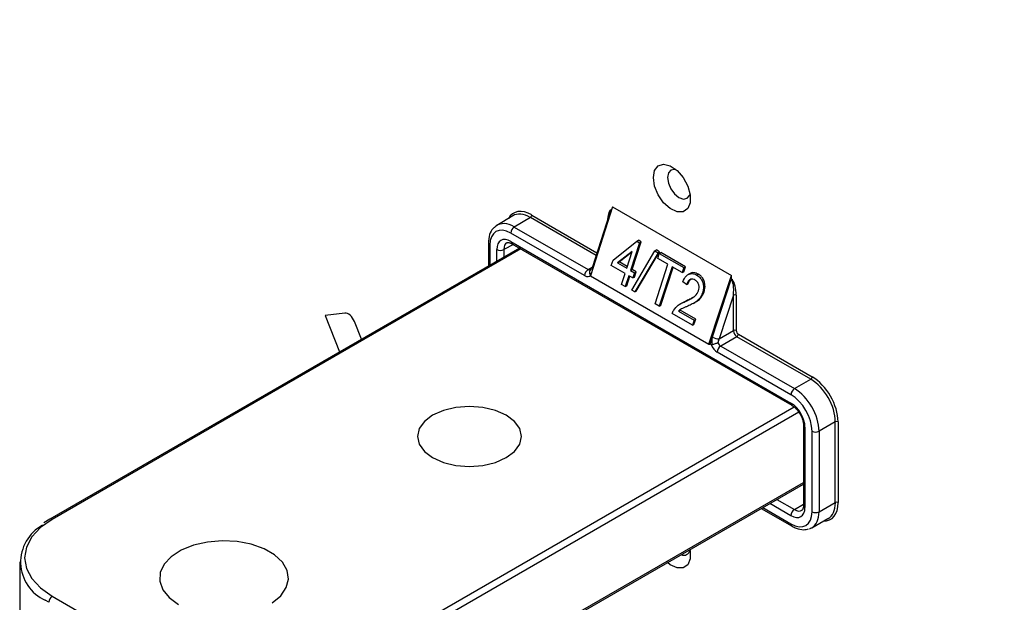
# Paper-space layout 'Sheet1' of a CAD drawing. Header units: millimetres. Extents: x -1 to 420, y -14 to 297.
# Tile 75 of 110: x 286 to 306, y 178 to 190. Entities that reach past the tile are written whole.
import ezdxf

# ---------------------------------------------------------------- set-up
doc = ezdxf.new("R2010")
doc.units = ezdxf.units.MM

psp = doc.layouts.new('Sheet1')

# ---------------------------------------------------------------- linework, layer by layer
at = {"color": 7, "linetype": 'Continuous', "lineweight": 25}
for p, q in [((298.142, 186.302), (297.696, 184.91)), ((298.142, 186.302), (300.54, 184.917)), ((296.132, 186.119), (295.808, 185.926)), ((296.485, 186.086), (296.161, 185.893)), ((298.073, 186.139), (297.736, 185.088)), ((298.121, 186.236), (298.119, 186.237)), ((298.119, 186.237), (298.121, 186.236)), ((296.161, 185.893), (297.65, 185.034)), ((297.58, 184.912), (296.091, 185.771)), ((295.638, 185.567), (295.638, 185.105)), ((296.092, 185.602), (301.741, 182.341)), ((296.113, 185.556), (301.762, 182.295)), ((298.153, 185.225), (298.633, 185.608)), ((298.688, 185.576), (298.506, 185.018)), ((298.538, 185.037), (298.72, 185.594)), ((298.633, 185.608), (298.664, 185.626)), ((298.633, 185.608), (298.688, 185.576)), ((298.72, 185.594), (298.664, 185.626)), ((298.688, 185.576), (298.72, 185.594)), ((296.266, 185.468), (286.793, 179.999)), ((298.538, 185.4), (298.245, 185.169)), ((298.277, 185.187), (298.535, 185.39)), ((298.43, 185.062), (298.538, 185.4)), ((298.53, 184.616), (298.996, 185.412)), ((299.061, 185.374), (298.59, 184.582)), ((298.621, 184.599), (299.093, 185.393)), ((298.996, 185.412), (299.027, 185.43)), ((298.996, 185.412), (299.061, 185.374)), ((299.093, 185.393), (299.027, 185.43)), ((299.054, 185.259), (299.086, 185.36)), ((299.061, 185.374), (299.093, 185.393)), ((299.086, 185.36), (299.117, 185.379)), ((299.086, 185.36), (299.581, 185.074)), ((299.613, 185.092), (299.117, 185.379)), ((298.118, 185.115), (298.153, 185.225)), ((298.395, 184.954), (298.118, 185.115)), ((298.245, 185.169), (298.277, 185.187)), ((298.245, 185.169), (298.43, 185.062)), ((298.44, 185.093), (298.277, 185.187)), ((299.002, 184.344), (299.258, 185.141)), ((299.258, 185.141), (299.054, 185.259)), ((299.345, 185.091), (299.085, 184.296)), ((299.116, 184.314), (299.366, 185.079)), ((299.549, 184.974), (299.345, 185.091)), ((299.58, 184.991), (299.613, 185.092)), ((299.581, 185.074), (299.613, 185.092)), ((297.691, 185.021), (297.7, 185.029)), ((297.696, 184.91), (300.086, 183.53)), ((298.325, 184.735), (298.395, 184.954)), ((298.471, 184.911), (298.399, 184.692)), ((298.431, 184.709), (298.492, 184.898)), ((298.552, 184.864), (298.471, 184.911)), ((298.506, 185.018), (298.538, 185.037)), ((298.506, 185.018), (298.588, 184.971)), ((298.619, 184.989), (298.538, 185.037)), ((298.588, 184.971), (298.552, 184.864)), ((298.552, 184.864), (298.584, 184.881)), ((298.584, 184.881), (298.619, 184.989)), ((298.588, 184.971), (298.619, 184.989)), ((299.581, 185.074), (299.549, 184.974)), ((299.549, 184.974), (299.58, 184.991)), ((299.698, 184.95), (299.667, 184.932)), ((299.844, 184.923), (299.875, 184.941)), ((300.086, 183.53), (300.54, 184.917)), ((300.54, 184.839), (300.54, 184.917)), ((298.399, 184.692), (298.325, 184.735)), ((298.399, 184.692), (298.431, 184.709)), ((299.635, 184.732), (299.56, 184.788)), ((299.635, 184.732), (299.666, 184.75)), ((300.159, 183.674), (300.537, 184.831)), ((300.537, 184.831), (300.54, 184.839)), ((300.563, 184.826), (300.54, 184.839)), ((300.54, 184.839), (300.54, 184.839)), ((300.54, 184.839), (300.561, 184.827)), ((300.561, 184.827), (300.563, 184.826)), ((298.59, 184.582), (298.53, 184.616)), ((298.59, 184.582), (298.621, 184.599)), ((299.957, 184.563), (299.989, 184.581)), ((300.582, 184.518), (300.293, 183.636)), ((300.582, 183.802), (300.582, 184.518)), ((300.638, 184.518), (300.638, 183.802)), ((299.085, 184.296), (299.002, 184.344)), ((299.085, 184.296), (299.116, 184.314)), ((299.528, 184.352), (299.497, 184.333)), ((299.636, 184.406), (299.528, 184.351)), ((299.605, 184.387), (299.636, 184.406)), ((299.768, 184.349), (299.8, 184.367)), ((292.743, 184.154), (292.345, 184.108)), ((292.345, 184.108), (292.638, 183.373)), ((299.754, 183.91), (299.345, 184.146)), ((299.474, 184.197), (299.788, 184.016)), ((299.82, 184.034), (299.505, 184.215)), ((293.08, 183.628), (292.937, 183.986)), ((299.788, 184.016), (299.754, 183.91)), ((299.754, 183.91), (299.785, 183.927)), ((299.785, 183.927), (299.82, 184.034)), ((299.788, 184.016), (299.82, 184.034)), ((300.293, 183.636), (300.582, 183.802)), ((300.681, 183.729), (302.169, 182.87)), ((300.086, 183.53), (300.112, 183.53)), ((300.112, 183.53), (300.159, 183.674)), ((300.131, 183.519), (300.112, 183.53)), ((300.653, 183.68), (300.324, 183.49)), ((300.324, 183.49), (301.812, 182.631)), ((302.141, 182.821), (300.653, 183.68)), ((301.742, 182.509), (300.254, 183.368)), ((301.812, 182.631), (302.141, 182.821)), ((302.636, 181.963), (302.307, 181.773)), ((302.636, 180.331), (302.636, 181.963)), ((302.692, 181.963), (302.692, 180.331)), ((301.994, 181.892), (301.994, 180.272)), ((302.024, 181.851), (302.024, 180.232)), ((302.166, 180.148), (302.166, 181.774)), ((302.307, 181.773), (302.307, 180.147)), ((292.408, 175.172), (301.994, 180.706)), ((302.307, 180.147), (302.636, 180.331)), ((301.143, 180.214), (301.763, 179.857)), ((286.793, 179.999), (286.671, 179.922)), ((302.159, 179.825), (302.488, 180.009)), ((286.186, 179.136), (286.186, 177.667)), ((286.843, 178.442), (289.671, 176.81))]:
    psp.add_line(p, q, dxfattribs=at)
at = {"color": 8, "linetype": 'Continuous', "lineweight": 25}
for p, q in [((297.811, 185.321), (296.485, 186.086)), ((296.513, 186.135), (297.828, 185.375)), ((295.667, 185.526), (295.667, 185.122)), ((296.146, 185.537), (295.95, 185.438)), ((296.296, 185.451), (286.843, 179.994)), ((295.81, 185.204), (295.81, 185.438)), ((295.95, 185.438), (295.95, 185.285)), ((297.65, 185.034), (297.735, 185.084)), ((292.358, 176.81), (301.806, 182.264)), ((301.9, 182.155), (292.429, 176.687)), ((292.429, 175.217), (301.994, 180.739)), ((301.741, 180.068), (301.315, 180.314)), ((301.456, 180.395), (301.811, 180.19)), ((301.173, 180.231), (301.742, 179.903)), ((301.811, 180.19), (301.994, 180.3)), ((286.772, 178.32), (286.703, 178.362))]:
    psp.add_line(p, q, dxfattribs=at)
at = {"color": 7, "linetype": 'Continuous', "lineweight": 25, "flags": 128}
for points in [[(298.966, 186.891), (298.991, 187.033), (299.064, 187.126), (299.174, 187.158), (299.306, 187.125), (299.443, 187.032), (299.567, 186.889), (299.659, 186.718), (299.709, 186.541), (299.709, 186.382), (299.659, 186.263), (299.567, 186.199), (299.443, 186.199), (299.306, 186.264), (299.174, 186.384), (299.064, 186.543), (298.991, 186.72), (298.966, 186.891)], [(299.421, 187.051), (299.395, 187.056), (299.319, 187.041), (299.269, 186.983), (299.251, 186.891)], [(299.251, 186.891), (299.269, 186.778), (299.319, 186.662), (299.395, 186.56), (299.483, 186.489), (299.572, 186.458), (299.648, 186.473), (299.698, 186.53), (299.707, 186.555)], [(299.474, 184.197), (299.493, 184.208), (299.505, 184.215)], [(294.515, 181.239), (294.732, 181.142), (294.985, 181.082), (295.257, 181.061), (295.529, 181.082), (295.782, 181.142), (296, 181.239), (296.166, 181.364), (296.271, 181.51), (296.307, 181.667), (296.271, 181.824), (296.166, 181.97), (296, 182.096), (295.782, 182.192), (295.529, 182.253), (295.257, 182.273), (294.985, 182.253), (294.732, 182.192), (294.515, 182.096), (294.348, 181.97), (294.243, 181.824), (294.207, 181.667), (294.243, 181.51), (294.348, 181.364), (294.515, 181.239)], [(301.994, 180.272), (301.994, 180.272), (301.994, 180.271)], [(286.843, 179.994), (286.606, 179.827), (286.431, 179.638), (286.323, 179.432), (286.286, 179.218), (286.323, 179.004), (286.431, 178.798), (286.606, 178.609), (286.843, 178.442)], [(291.279, 178.311), (291.452, 178.454), (291.563, 178.616), (291.607, 178.788), (291.581, 178.962), (291.486, 179.127), (291.327, 179.275), (291.114, 179.399), (290.857, 179.49), (290.57, 179.545), (290.27, 179.56), (289.971, 179.535), (289.69, 179.47), (289.443, 179.37), (289.243, 179.24), (289.099, 179.087), (289.021, 178.919), (289.012, 178.744), (289.073, 178.574), (289.201, 178.416), (289.388, 178.279)], [(299.704, 179.384), (299.709, 179.356), (299.709, 179.197), (299.659, 179.077), (299.567, 179.013), (299.443, 179.013), (299.306, 179.078), (299.25, 179.121)]]:
    psp.add_lwpolyline(points, dxfattribs=at)
at = {"color": 7, "linetype": 'Continuous', "lineweight": 25}
for centre, radius, start, end in [((296.451, 186.138), 0.0616, 302.92, 357.3684), ((296.245, 185.764), 0.154, 122.9173, 177.3709), ((295.88, 185.575), 0.154, 242.6334, 297.0784), ((297.733, 184.904), 0.154, 122.9173, 177.3709), ((300.61, 184.463), 0.0616, 62.6358, 117.0765), ((300.61, 183.747), 0.0616, 62.6358, 117.0765), ((300.619, 183.732), 0.0616, 302.92, 357.3684), ((300.303, 183.923), 0.288, 240.0886, 268.1731), ((300.407, 183.361), 0.154, 122.9173, 177.3709), ((302.108, 182.872), 0.0616, 302.92, 357.3684), ((301.896, 182.502), 0.154, 122.9173, 177.3709), ((302.664, 181.909), 0.0616, 62.6359, 117.0763), ((302.237, 181.91), 0.154, 242.6335, 297.0782), ((302.664, 180.276), 0.0616, 62.6359, 117.0763), ((301.894, 180.061), 0.154, 122.9174, 177.3707), ((302.237, 180.284), 0.154, 242.6335, 297.0782), ((287.05, 179.132), 0.845, 118.3909, 245.75), ((299.581, 179.4), 0.129, 245.9999, 346.3336), ((286.925, 178.313), 0.154, 122.6068, 177.3917)]:
    psp.add_arc(centre, radius, start, end, dxfattribs=at)
at = {"color": 8, "linetype": 'Continuous', "lineweight": 25}
for centre, radius, start, end in [((295.687, 185.571), 0.0493, 185.0753, 246.2628), ((296.142, 185.597), 0.0496, 173.8854, 234.8035), ((297.76, 185.088), 0.0235, 180.4916, 237.0273), ((301.79, 182.336), 0.0498, 173.9855, 233.8364), ((302.045, 181.897), 0.0506, 186.7699, 245.5033), ((302.045, 180.278), 0.0509, 187.7869, 245.4132), ((286.813, 179.953), 0.0499, 54.1308, 114.5734), ((301.791, 179.897), 0.0494, 173.7414, 234.9287)]:
    psp.add_arc(centre, radius, start, end, dxfattribs=at)
at = {"color": 7, "linetype": 'Continuous', "lineweight": 25}
for centre, major_axis, ratio, start_param, end_param in [((281.263, -37.816), (-134.716, 261.509), 0.606737, 5.361693, 5.524843), ((281.122, -37.889), (-134.615, 261.336), 0.606756, 5.361715, 5.524865), ((281.117, -38.006), (-134.553, 261.215), 0.606756, 5.372373, 5.520825), ((296.484, 185.514), (-0.349, 0.607), 0.577332, 5.498405, 6.292411), ((298.114, 185.94), (0.015, 0.278), 0.263515, 0.214014, 1.302049), ((296.091, 185.281), (-0.3, 0.52), 0.577338, 5.497906, 7.068627), ((296.092, 185.275), (-0.2, 0.347), 0.577117, 5.499429, 7.069769), ((297.58, 185.075), (-0.1, 0.173), 0.577338, 2.356314, 3.398466), ((297.65, 185.116), (-0.0487, 0.0874), 0.577161, 2.365032, 3.274997), ((300.511, 184.557), (0.017, 0.277), 0.265333, 4.589416, 6.152283), ((300.539, 184.573), (-0.022, 0.279), 0.345761, 4.486706, 5.819893), ((292.816, 183.972), (-0.1, 0.174), 0.576825, 4.46938, 6.03972), ((300.652, 183.761), (-0.05, 0.0866), 0.57336, 0.785517, 2.356237), ((300.681, 183.778), (-0.03, 0.052), 0.577426, 0.785518, 2.356238), ((300.254, 183.531), (-0.1, 0.173), 0.577426, 1.314086, 2.356238), ((300.3, 183.592), (0.016, 0.217), 0.715275, 1.238774, 1.982431), ((300.365, 183.595), (0.066, 0.12), 0.597696, 1.561381, 2.222137), ((300.324, 183.572), (-0.05, 0.0866), 0.587589, 1.446274, 2.356238), ((302.141, 182.249), (-0.35, 0.606), 0.578006, 3.92711, 5.49783), ((302.169, 182.265), (-0.37, 0.641), 0.577426, 3.92711, 5.49783), ((301.742, 182.019), (-0.3, 0.52), 0.577426, 3.92711, 5.49783), ((301.813, 182.06), (-0.35, 0.606), 0.575974, 3.92711, 5.49783), ((301.741, 182.014), (-0.2, 0.347), 0.577644, 3.928635, 5.498975), ((302.141, 180.616), (-0.351, 0.606), 0.577332, 3.132367, 3.926535), ((301.741, 180.395), (-0.2, 0.346), 0.577338, 2.356314, 3.927034), ((301.742, 180.393), (-0.3, 0.52), 0.577338, 2.356314, 3.927034), ((301.813, 180.434), (-0.349, 0.607), 0.577348, 3.010884, 3.134112)]:
    psp.add_ellipse(centre, major_axis=major_axis, ratio=ratio, start_param=start_param, end_param=end_param, dxfattribs=at)
at = {"color": 8, "linetype": 'Continuous', "lineweight": 25}
for centre, major_axis, ratio, start_param, end_param in [((296.513, 185.531), (-0.37, 0.641), 0.577338, 5.497906, 6.620146), ((298.142, 185.957), (-0.024, 0.28), 0.343295, 6.278201, 7.485727), ((296.162, 185.322), (-0.351, 0.606), 0.577348, 5.49666, 6.333004), ((296.163, 185.316), (-0.154, 0.258), 0.568482, 6.254166, 7.060761), ((297.626, 185.136), (0.014, 0.218), 0.711639, 3.630774, 3.82423), ((302.169, 180.633), (-0.37, 0.641), 0.577338, 2.804632, 3.927034), ((301.811, 180.436), (-0.149, 0.261), 0.577298, 2.359222, 3.164933), ((301.813, 180.434), (-0.349, 0.607), 0.577348, 3.134112, 3.92828)]:
    psp.add_ellipse(centre, major_axis=major_axis, ratio=ratio, start_param=start_param, end_param=end_param, dxfattribs=at)
at = {"color": 7, "linetype": 'Continuous', "lineweight": 25}
for points, knots in [([(295.794, 185.907), (295.773, 185.893), (295.713, 185.856), (295.653, 185.737), (295.643, 185.626), (295.638, 185.567)], [0, 0, 0, 0, 0.203611, 0.571541, 1, 1, 1, 1]), ([(296.014, 185.575), (296.015, 185.576), (296.022, 185.583), (296.045, 185.586), (296.092, 185.566), (296.113, 185.556)], [0, 0, 0, 0, 0.069225, 0.575538, 1, 1, 1, 1]), ([(297.736, 185.088), (297.733, 185.08), (297.726, 185.059), (297.709, 185.037), (297.699, 185.029), (297.695, 185.026)], [0, 0, 0, 0, 0.260567, 0.707419, 1, 1, 1, 1]), ([(297.705, 185.033), (297.705, 185.033), (297.699, 185.029), (297.687, 185.019), (297.677, 184.997), (297.676, 184.969), (297.683, 184.949), (297.686, 184.94)], [0, 0, 0, 0, 0.009266, 0.237288, 0.492291, 0.74613, 1, 1, 1, 1]), ([(297.686, 184.94), (297.688, 184.936), (297.692, 184.928), (297.699, 184.924), (297.702, 184.922)], [0, 0, 0, 0, 0.511993, 1, 1, 1, 1]), ([(299.56, 184.788), (299.581, 184.831), (299.613, 184.897), (299.685, 184.946), (299.747, 184.958), (299.801, 184.945), (299.832, 184.929), (299.844, 184.923)], [0, 0, 0, 0, 0.340849, 0.523109, 0.705494, 0.888214, 1, 1, 1, 1]), ([(299.875, 184.941), (299.844, 184.955), (299.793, 184.977), (299.73, 184.97), (299.706, 184.952), (299.699, 184.948)], [0, 0, 0, 0, 0.5355856, 0.8798992, 1, 1, 1, 1]), ([(299.844, 184.923), (299.871, 184.903), (299.917, 184.871), (299.959, 184.791), (299.978, 184.709), (299.976, 184.63), (299.963, 184.583), (299.957, 184.563)], [0, 0, 0, 0, 0.272937, 0.461392, 0.649426, 0.851728, 1, 1, 1, 1]), ([(299.989, 184.581), (299.997, 184.611), (300.012, 184.669), (300.004, 184.762), (299.977, 184.843), (299.93, 184.904), (299.893, 184.929), (299.875, 184.941)], [0, 0, 0, 0, 0.222565, 0.424453, 0.626181, 0.820102, 1, 1, 1, 1]), ([(299.809, 184.823), (299.794, 184.83), (299.766, 184.844), (299.722, 184.84), (299.685, 184.82), (299.655, 184.783), (299.642, 184.75), (299.635, 184.732)], [0, 0, 0, 0, 0.227286, 0.414681, 0.602408, 0.783941, 1, 1, 1, 1]), ([(299.666, 184.75), (299.676, 184.773), (299.693, 184.812), (299.722, 184.842), (299.735, 184.846), (299.737, 184.847)], [0, 0, 0, 0, 0.597136, 0.963069, 1, 1, 1, 1]), ([(299.879, 184.607), (299.884, 184.626), (299.893, 184.665), (299.885, 184.725), (299.863, 184.776), (299.835, 184.807), (299.816, 184.819), (299.809, 184.823)], [0, 0, 0, 0, 0.2305135, 0.4730319, 0.6831565, 0.888076, 1, 1, 1, 1]), ([(300.537, 184.831), (300.538, 184.831), (300.541, 184.832), (300.548, 184.832), (300.556, 184.829), (300.561, 184.827)], [0, 0, 0, 0, 0.029293, 0.373675, 1, 1, 1, 1]), ([(299.605, 184.387), (299.631, 184.399), (299.685, 184.424), (299.769, 184.47), (299.844, 184.525), (299.87, 184.586), (299.879, 184.607)], [0, 0, 0, 0, 0.253049, 0.512473, 0.838643, 1, 1, 1, 1]), ([(299.957, 184.563), (299.943, 184.529), (299.913, 184.459), (299.836, 184.388), (299.751, 184.338), (299.692, 184.311), (299.662, 184.297)], [0, 0, 0, 0, 0.23796, 0.493368, 0.74524, 1, 1, 1, 1]), ([(299.817, 184.381), (299.83, 184.387), (299.871, 184.407), (299.938, 184.468), (299.971, 184.542), (299.989, 184.581)], [0, 0, 0, 0, 0.1683797, 0.563768, 1, 1, 1, 1]), ([(299.377, 184.215), (299.406, 184.251), (299.453, 184.31), (299.535, 184.357), (299.582, 184.377), (299.605, 184.387)], [0, 0, 0, 0, 0.44911, 0.725746, 1, 1, 1, 1]), ([(299.662, 184.297), (299.644, 184.289), (299.609, 184.274), (299.544, 184.248), (299.501, 184.217), (299.474, 184.197)], [0, 0, 0, 0, 0.271725, 0.54363, 1, 1, 1, 1]), ([(299.778, 184.479), (299.759, 184.468), (299.713, 184.44), (299.665, 184.418), (299.636, 184.406)], [0, 0, 0, 0, 0.4048534, 1, 1, 1, 1]), ([(299.345, 184.146), (299.349, 184.157), (299.355, 184.175), (299.366, 184.198), (299.373, 184.209), (299.377, 184.215)], [0, 0, 0, 0, 0.459564, 0.729318, 1, 1, 1, 1]), ([(300.131, 183.519), (300.135, 183.518), (300.142, 183.514), (300.148, 183.515), (300.152, 183.516)], [0, 0, 0, 0, 0.51669, 1, 1, 1, 1]), ([(300.268, 183.554), (300.267, 183.553), (300.259, 183.551), (300.241, 183.545), (300.21, 183.535), (300.178, 183.524), (300.161, 183.519), (300.152, 183.516)], [0, 0, 0, 0, 0.009266, 0.2372876, 0.4922915, 0.7461312, 1, 1, 1, 1]), ([(301.762, 182.295), (301.776, 182.286), (301.814, 182.261), (301.875, 182.201), (301.91, 182.143), (301.926, 182.116)], [0, 0, 0, 0, 0.253187, 0.648729, 1, 1, 1, 1]), ([(301.926, 182.116), (301.929, 182.111), (301.954, 182.074), (301.98, 181.999), (301.994, 181.929), (301.994, 181.897), (301.994, 181.892)], [0, 0, 0, 0, 0.068003, 0.509184, 0.910913, 1, 1, 1, 1]), ([(301.994, 180.272), (301.993, 180.257), (301.991, 180.219), (301.975, 180.186), (301.966, 180.18), (301.962, 180.178)], [0, 0, 0, 0, 0.268219, 0.671504, 1, 1, 1, 1]), ([(301.763, 179.857), (301.791, 179.842), (301.868, 179.803), (301.984, 179.775), (302.064, 179.796), (302.098, 179.805)], [0, 0, 0, 0, 0.252725, 0.683259, 1, 1, 1, 1])]:
    psp.add_open_spline(points, degree=3, knots=knots, dxfattribs=at)

doc.saveas('drawing.dxf')
